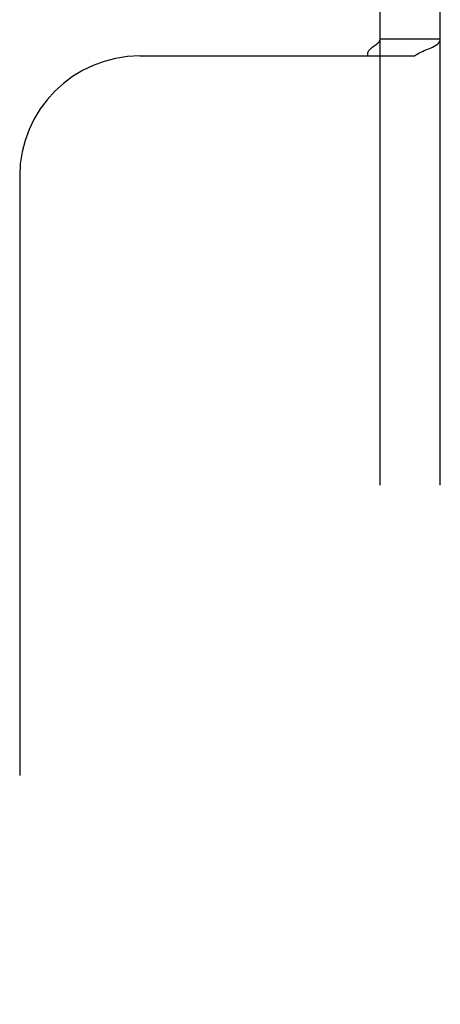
# Model space of a CAD drawing. Header units: inches. Extents: x 0 to 227, y 0 to 147.
# Tile 22 of 247: x 16.123 to 16.998, y 78.529 to 80.577. Entities that reach past the tile are written whole.
import ezdxf

# ---------------------------------------------------------------- set-up
doc = ezdxf.new("R2010")
doc.units = ezdxf.units.IN
doc.header["$LTSCALE"] = 12.466667
doc.header["$MEASUREMENT"] = 0
doc.linetypes.add('HIDDEN', pattern=[0.2, 0.1, -0.1])
doc.layers.add('DEFAULT_2', color=8, linetype='HIDDEN')

msp = doc.modelspace()

# ---------------------------------------------------------------- linework, layer by layer
at = {"layer": 'DEFAULT_2', "color": 8, "linetype": 'HIDDEN'}
for p, q in [((16.8728, 49.6889), (16.8728, 82.3764)), ((16.9978, 49.6889), (16.9978, 82.3764)), ((16.8661, 80.5266), (16.8678, 80.5281)), ((16.8728, 80.5368), (16.9978, 80.5368)), ((16.9977, 80.5354), (16.9978, 80.5368)), ((16.3728, 80.5014), (16.9439, 80.5014)), ((16.1228, 80.2514), (16.1228, 51.8139))]:
    msp.add_line(p, q, dxfattribs=at)
for points in [[(16.8583, 80.5212), (16.8622, 80.5239), (16.8642, 80.5252)], [(16.8642, 80.5252), (16.8661, 80.5266), (16.8678, 80.5281), (16.8694, 80.5295), (16.8707, 80.531), (16.8716, 80.5325), (16.8723, 80.534), (16.8727, 80.5354), (16.8728, 80.5368)], [(16.8694, 80.5295), (16.8707, 80.531), (16.8716, 80.5325), (16.8723, 80.534), (16.8727, 80.5354), (16.8728, 80.5368)], [(16.9786, 80.5185), (16.9818, 80.52), (16.9848, 80.5215), (16.9875, 80.5232), (16.9903, 80.525), (16.9926, 80.5269), (16.9945, 80.5288), (16.9959, 80.5306)], [(16.9875, 80.5232), (16.9903, 80.525), (16.9926, 80.5269), (16.9945, 80.5288), (16.9959, 80.5306), (16.9968, 80.5323), (16.9974, 80.534), (16.9977, 80.5354), (16.9978, 80.5368)], [(16.8473, 80.5014), (16.8469, 80.5032), (16.8468, 80.5049), (16.8468, 80.5065), (16.8471, 80.5081), (16.8475, 80.5097), (16.8482, 80.5112), (16.8491, 80.5128), (16.8503, 80.5143), (16.8516, 80.5157), (16.8531, 80.5171), (16.8547, 80.5185)], [(16.8473, 80.5014), (16.8469, 80.5032), (16.8468, 80.5049), (16.8468, 80.5065), (16.8471, 80.5081)], [(16.8491, 80.5128), (16.8503, 80.5143), (16.8516, 80.5157), (16.8531, 80.5171), (16.8547, 80.5185), (16.8565, 80.5198), (16.8583, 80.5212)], [(16.9439, 80.5014), (16.9459, 80.503), (16.9482, 80.5046), (16.9509, 80.5061), (16.954, 80.5077), (16.9573, 80.5093), (16.9608, 80.5108), (16.9644, 80.5124), (16.9717, 80.5154)], [(16.9459, 80.503), (16.9482, 80.5046), (16.9509, 80.5061)], [(16.9717, 80.5154), (16.9752, 80.5169), (16.9786, 80.5185)]]:
    msp.add_lwpolyline(points, dxfattribs=at)
msp.add_arc((16.3728, 80.2514), 0.25, 90, 180, dxfattribs=at)

doc.saveas('drawing.dxf')
